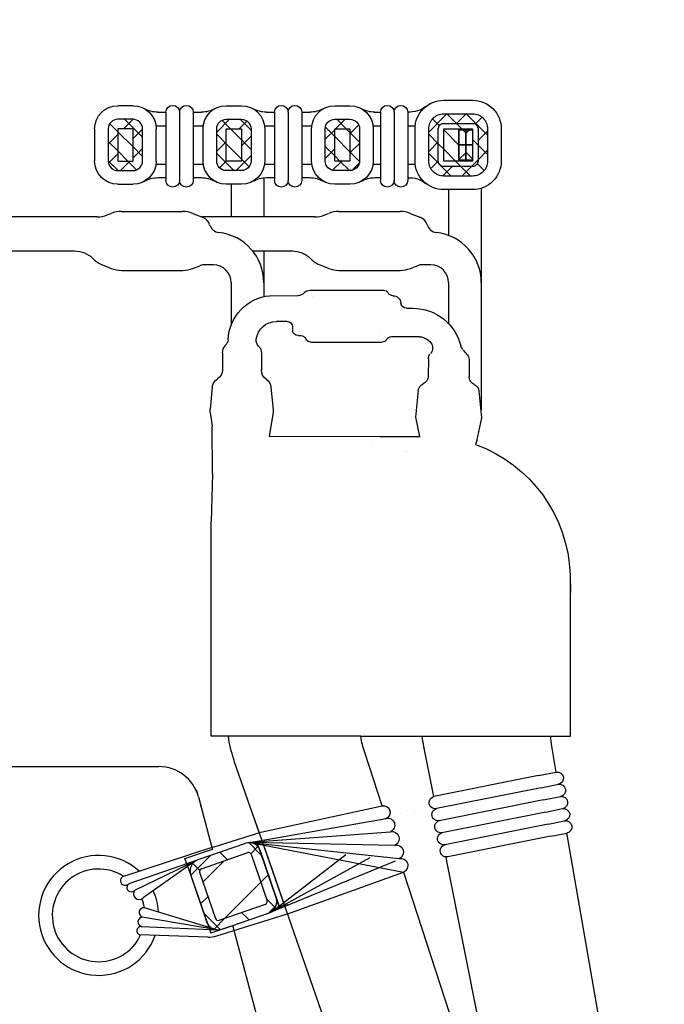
# Model space of a CAD drawing. Header units: millimetres. Extents: x 452087 to 582075, y 10891 to 81641.
# Tile 220 of 256: x 546458 to 546695, y 45147 to 45509. Entities that reach past the tile are written whole.
import ezdxf

# ---------------------------------------------------------------- set-up
doc = ezdxf.new("R2010")
doc.units = ezdxf.units.MM
for name, pattern in [('K5LT_AUXILIARY', [0]), ('K5LT_BASIC', [0]), ('K5LT_THIN', [0]), ('K5LT_THIN_INCLUDED_TO_HATCHING', [0])]:
    doc.linetypes.add(name, pattern=pattern)
for name, color, linetype, true_color in [('C', 4, 'Continuous', 0x00ffff), ('CONTOUR', 1, 'Continuous', 0xff0000), ('FOR', 7, 'Continuous', 0xffffff), ('G', 3, 'Continuous', 0x00ff00), ('R', 1, 'Continuous', 0xff0000)]:
    doc.layers.add(name, color=color, linetype=linetype, true_color=true_color)
doc.layers.add('ГТО-2_Штриховка', color=252, linetype='Continuous', lineweight=18)
doc.layers.add('Системный слой', color=7, linetype='Continuous')
pattern_1 = [(45, (-1053.149, 4503.286), (-7.071068, 7.071068), []), (135, (-1053.149, 4503.286), (-7.071068, -7.071068), [])]
pattern_2 = [(45, (0, 0), (-0.3535534, 0.3535534), [])]
pattern_3 = [(45, (0, 0), (-0.3535534, 0.3535534), []), (135, (0, 0), (-0.3535534, -0.3535534), [])]

# ---------------------------------------------------------------- blocks, each defined once
blk = doc.blocks.new('U313')
at = {"layer": 'G', "linetype": 'K5LT_BASIC'}
for p, q in [((262.417, 369.975), (262.783, 371.81)), ((259.652, 356.141), (261.944, 367.607))]:
    blk.add_line(p, q, dxfattribs=at)
for centre, radius, start, end in [((256.9, 372.986), 6, 348.6979, 352.352), ((266.322, 355.458), 6.705, 174.1506, 180), ((266.322, 355.458), 6.71, 177.8995, 182.1005)]:
    blk.add_arc(centre, radius, start, end, dxfattribs=at)
blk = doc.blocks.new('U314')
at = {"layer": 'G', "linetype": 'K5LT_BASIC'}
for p, q in [((264.318, 369.631), (264.957, 371.597)), ((264.171, 369.176), (264.171, 369.178)), ((263.531, 367.208), (260.371, 357.487))]:
    blk.add_line(p, q, dxfattribs=at)
for centre, radius, start, end in [((261.153, 372.833), 4, 341.9942, 350.7101), ((269.622, 354.553), 9.705, 161.5887, 180)]:
    blk.add_arc(centre, radius, start, end, dxfattribs=at)
blk = doc.blocks.new('U315')
at = {"layer": 'G', "linetype": 'K5LT_BASIC'}
for p, q in [((268.828, 368.656), (269.729, 371.241)), ((264.308, 355.693), (268.733, 368.385))]:
    blk.add_line(p, q, dxfattribs=at)
for centre, radius, start, end in [((264.043, 373.157), 6, 341.3704, 349.6656), ((268.822, 354.35), 4.71, 162.3981, 182.5242)]:
    blk.add_arc(centre, radius, start, end, dxfattribs=at)
blk = doc.blocks.new('U318')
at = {"layer": 'G', "linetype": 'K5LT_BASIC'}
for p, q in [((266.958, 388.546), (264.258, 388.546)), ((266.958, 388.546), (264.272, 388.546)), ((266.865, 388.306), (266.865, 388.306)), ((266.865, 388.306), (266.865, 388.306)), ((268.44, 388.347), (267.392, 388.346))]:
    blk.add_line(p, q, dxfattribs=at)
for centre, radius, start, end in [((263.925, 388.046), 0.3, 89.9995, 174.4296), ((263.925, 388.546), 0.2, 269.9995, 330), ((264.272, 388.346), 0.2, 90, 150), ((266.958, 388.246), 0.3, 41.8103, 90), ((267.405, 388.646), 0.3, 221.8103, 270)]:
    blk.add_arc(centre, radius, start, end, dxfattribs=at)
blk = doc.blocks.new('U317')
at = {"layer": 'G', "linetype": 'K5LT_BASIC'}
for p, q in [((263.422, 387.883), (263.181, 387.883)), ((267.602, 387.203), (267.602, 387.044)), ((263.976, 386.843), (262.946, 386.843)), ((264.362, 387.083), (264.362, 387.084)), ((264.362, 387.084), (264.362, 387.083)), ((267.402, 386.883), (267.302, 386.883)), ((266.936, 386.643), (264.322, 386.643)), ((261.183, 386.182), (261.334, 386.346)), ((263.475, 386.084), (263.475, 386.084)), ((261.129, 386.011), (261.126, 385.365)), ((262.622, 386.031), (262.625, 385.389)), ((260.766, 384.846), (260.669, 383.871)), ((262.992, 384.866), (263.088, 383.891)), ((263.088, 383.891), (262.951, 383.186)), ((260.669, 383.871), (260.85, 383.013)), ((264.69, 382.955), (264.69, 382.954))]:
    blk.add_line(p, q, dxfattribs=at)
for centre, radius, start, end in [((263.181, 386.083), 1.8, 90, 166.3326), ((263.419, 388.092), 0.209, 270.9802, 355.3688), ((267.802, 387.203), 0.2, 90, 180), ((262.993, 386.255), 0.589, 87.9874, 142.5253), ((263.976, 386.643), 0.2, 30, 90), ((267.302, 386.683), 0.2, 90, 156.4218), ((267.398, 387.093), 0.21, 271.1267, 346.665), ((261.141, 386.58), 0.3, 317.4896, 346.3326), ((262.764, 386.431), 0.3, 142.5253, 222.5104), ((264.322, 386.843), 0.2, 210, 270), ((266.936, 386.843), 0.2, 270, 336.4218), ((261.429, 386.01), 0.3, 145.008, 179.7211), ((262.322, 386.03), 0.3, 0.2789, 34.992), ((260.826, 385.367), 0.3, 293.4858, 359.7211), ((262.925, 385.39), 0.3, 180.2789, 247.2829), ((261.065, 384.817), 0.3, 113.4858, 174.3045), ((262.693, 384.837), 0.3, 5.6642, 67.2829)]:
    blk.add_arc(centre, radius, start, end, dxfattribs=at)
at = {"layer": 'Системный слой'}
blk.add_blockref('U318', (0, 0), dxfattribs=at)
blk = doc.blocks.new('U316')
at = {"layer": 'G', "linetype": 'K5LT_BASIC'}
for p, q in [((267.802, 387.403), (268.192, 387.403)), ((268.859, 386.511), (268.848, 386.499)), ((270.068, 386.516), (270.059, 386.525)), ((268.742, 386.226), (268.746, 385.618)), ((270.172, 386.248), (270.175, 385.628)), ((268.395, 384.992), (268.313, 384.165)), ((270.547, 384.993), (270.629, 384.182)), ((270.551, 384.956), (270.563, 384.956)), ((268.316, 384.061), (268.458, 383.188)), ((270.622, 384.061), (270.553, 383.566))]:
    blk.add_line(p, q, dxfattribs=at)
for centre, radius, start, end in [((268.27, 386.655), 1.7, 2.5954, 84.2419), ((268.192, 386.653), 0.75, 7.797, 90), ((269.142, 386.229), 0.4, 137.3863, 180.3428), ((268.638, 386.715), 0.3, 317.3863, 7.797), ((270.381, 386.79), 0.416, 187.98, 219.5394), ((269.772, 386.247), 0.4, 0.2788, 42.3592), ((268.346, 385.616), 0.4, 303.9973, 0.3428), ((270.575, 385.63), 0.4, 180.2788, 237.8557), ((268.793, 384.952), 0.4, 123.9973, 174.309), ((270.149, 384.953), 0.4, 5.7307, 57.8557), ((268.711, 384.125), 0.4, 174.309, 189.2691), ((270.231, 384.142), 0.4, 348.1943, 5.7307)]:
    blk.add_arc(centre, radius, start, end, dxfattribs=at)
at = {"layer": 'Системный слой'}
blk.add_blockref('U317', (0, 0), dxfattribs=at)
blk = doc.blocks.new('U319')
at = {"layer": 'R', "linetype": 'K5LT_THIN_INCLUDED_TO_HATCHING'}
for centre in [(262.366, 369.754), (262.263, 369.313), (262.161, 368.871), (262.059, 368.43), (261.957, 367.988)]:
    blk.add_arc(centre, 0.227, 256.9693, 76.9693, dxfattribs=at)
blk = doc.blocks.new('U312')
at = {"layer": 'G', "linetype": 'K5LT_BASIC'}
for p, q in [((270.54, 381.823), (270.553, 383.566)), ((264.404, 383.187), (262.921, 383.186)), ((268.458, 383.188), (264.302, 383.187)), ((260.845, 383.04), (260.887, 382.885)), ((263.373, 382.632), (263.373, 382.632)), ((270.54, 381.823), (270.593, 380.068)), ((270.593, 379.09), (270.593, 380.068)), ((270.593, 372.189), (270.593, 379.609)), ((257.424, 378.125), (257.402, 377.461)), ((257.402, 372.186), (257.402, 377.858)), ((265.101, 372.188), (257.402, 372.186)), ((265.101, 372.188), (270.593, 372.189)), ((269.946, 372.081), (269.947, 372.189)), ((257.931, 370.871), (258.095, 371.818)), ((257.853, 370.425), (257.853, 370.425)), ((257.775, 369.978), (257.775, 369.979)), ((257.698, 369.532), (257.698, 369.532)), ((263.097, 369.375), (263.097, 369.376)), ((268.733, 368.385), (269.048, 369.289)), ((255.522, 357.011), (257.543, 368.639)), ((261.944, 367.607), (261.974, 367.762))]:
    blk.add_line(p, q, dxfattribs=at)
for centre, radius, start, end in [((262.671, 377.948), 5.25, 109.8741, 178.0686), ((256.125, 372.16), 2, 350.1437, 0.7276)]:
    blk.add_arc(centre, radius, start, end, dxfattribs=at)
at = {"layer": 'R', "linetype": 'K5LT_THIN'}
for p, q in [((261.697, 382.937), (261.697, 382.937)), ((263.475, 382.635), (263.475, 382.635)), ((258.575, 370.743), (257.931, 370.871)), ((258.486, 370.298), (257.853, 370.425)), ((258.398, 369.854), (257.775, 369.978)), ((258.309, 369.409), (257.698, 369.532)), ((258.22, 368.965), (257.623, 369.084)), ((258.131, 368.521), (257.543, 368.638))]:
    blk.add_line(p, q, dxfattribs=at)
at = {"layer": 'R', "linetype": 'K5LT_THIN_INCLUDED_TO_HATCHING'}
for p, q in [((258.575, 370.743), (262.417, 369.975)), ((258.486, 370.298), (262.319, 369.532)), ((258.398, 369.854), (262.221, 369.09)), ((258.309, 369.409), (262.121, 368.648)), ((258.22, 368.965), (262.021, 368.205)), ((258.131, 368.521), (261.973, 367.753))]:
    blk.add_line(p, q, dxfattribs=at)
at = {"layer": 'R', "linetype": 'K5LT_AUXILIARY'}
blk.add_line((270.223, 367.202), (270.222, 367.202), dxfattribs=at)
at = {"layer": 'R', "linetype": 'K5LT_THIN_INCLUDED_TO_HATCHING'}
for centre in [(257.892, 370.648), (257.814, 370.202), (257.737, 369.755), (257.659, 369.309), (257.581, 368.862)]:
    blk.add_arc(centre, 0.227, 80.1437, 260.1437, dxfattribs=at)
at = {"layer": 'Системный слой'}
for name in ['U316', 'U313', 'U314', 'U315', 'U319']:
    blk.add_blockref(name, (0, 0), dxfattribs=at)
blk = doc.blocks.new('U321')
at = {"layer": 'C', "linetype": 'K5LT_BASIC'}
for p, q in [((261.498, 394.435), (261.248, 394.435)), ((261.248, 394.435), (261.248, 393.875)), ((261.498, 393.875), (261.498, 394.435)), ((261.248, 393.875), (261.498, 393.875))]:
    blk.add_line(p, q, dxfattribs=at)
blk = doc.blocks.new('U322')
at = {"layer": 'C', "linetype": 'K5LT_BASIC'}
for p, q in [((261.498, 393.875), (261.248, 393.875)), ((261.248, 393.875), (261.248, 393.315)), ((261.498, 393.315), (261.498, 393.875)), ((261.248, 393.315), (261.498, 393.315))]:
    blk.add_line(p, q, dxfattribs=at)
blk = doc.blocks.new('U323')
at = {"layer": 'C', "linetype": 'K5LT_BASIC'}
for p, q in [((261.248, 393.875), (260.998, 393.875)), ((260.998, 393.875), (260.998, 393.315)), ((261.248, 393.315), (261.248, 393.875)), ((260.998, 393.315), (261.248, 393.315))]:
    blk.add_line(p, q, dxfattribs=at)
blk = doc.blocks.new('U324')
at = {"layer": 'C', "linetype": 'K5LT_BASIC'}
for p, q in [((261.248, 394.435), (260.998, 394.435)), ((260.998, 394.435), (260.998, 393.875)), ((261.248, 393.875), (261.248, 394.435)), ((260.998, 393.875), (261.248, 393.875))]:
    blk.add_line(p, q, dxfattribs=at)
blk = doc.blocks.new('U320')
at = {"layer": 'FOR'}
h = blk.add_hatch(dxfattribs=at)
h.set_pattern_fill('НЕМЕТАЛЛ', color=256, angle=45, style=0, pattern_type=0)
h.set_pattern_definition(pattern_3)
h.paths.add_polyline_path([(262.058, 392.735), (260.998, 392.735), (260.715, 392.813), (260.512, 393.026), (260.448, 393.285), (260.448, 394.465), (260.527, 394.748), (260.74, 394.95), (260.998, 395.015), (262.058, 395.015), (262.341, 394.936), (262.544, 394.723), (262.608, 394.465), (262.608, 393.285), (262.53, 393.001), (262.316, 392.799)])
h.paths.add_polyline_path([(260.998, 393.085), (262.058, 393.085), (262.2, 393.143), (262.258, 393.285), (262.258, 394.465), (262.2, 394.606), (262.058, 394.665), (260.998, 394.665), (260.857, 394.606), (260.798, 394.465), (260.798, 393.285), (260.857, 393.143)])
h = blk.add_hatch(dxfattribs=at)
h.set_pattern_fill('НЕМЕТАЛЛ', color=256, angle=45, style=0, pattern_type=0)
h.set_pattern_definition(pattern_3)
h.paths.add_polyline_path([(265.146, 393.285), (265.146, 394.465), (265.224, 394.685), (265.423, 394.807), (265.496, 394.815), (266.056, 394.815), (266.276, 394.737), (266.398, 394.538), (266.406, 394.465), (266.406, 393.285), (266.328, 393.065), (266.13, 392.942), (266.056, 392.935), (265.496, 392.935), (265.276, 393.012), (265.154, 393.211)])
h.paths.add_polyline_path([(265.496, 394.465), (265.496, 393.285), (266.056, 393.285), (266.056, 394.465)])
h = blk.add_hatch(dxfattribs=at)
h.set_pattern_fill('НЕМЕТАЛЛ', color=256, angle=45, style=0, pattern_type=0)
h.set_pattern_definition(pattern_3)
h.paths.add_polyline_path([(269.126, 393.285), (269.126, 394.465), (269.204, 394.685), (269.403, 394.807), (269.476, 394.815), (270.036, 394.815), (270.256, 394.737), (270.378, 394.538), (270.386, 394.465), (270.386, 393.285), (270.308, 393.065), (270.11, 392.942), (270.036, 392.935), (269.476, 392.935), (269.256, 393.012), (269.134, 393.211)])
h.paths.add_polyline_path([(269.476, 394.465), (269.476, 393.285), (270.036, 393.285), (270.036, 394.465)])
h = blk.add_hatch(dxfattribs=at)
h.set_pattern_fill('НЕМЕТАЛЛ', color=256, angle=45, style=0, pattern_type=0)
h.set_pattern_definition(pattern_3)
h.paths.add_polyline_path([(274.366, 393.285), (274.366, 394.465), (274.288, 394.685), (274.09, 394.807), (274.016, 394.815), (273.456, 394.815), (273.236, 394.737), (273.114, 394.538), (273.106, 394.465), (273.106, 393.285), (273.184, 393.065), (273.383, 392.942), (273.456, 392.935), (274.016, 392.935), (274.236, 393.012), (274.358, 393.211)])
h.paths.add_polyline_path([(274.016, 394.465), (274.016, 393.285), (273.456, 393.285), (273.456, 394.465)])
h = blk.add_hatch(dxfattribs=at)
h.set_pattern_fill('БЕТОН', color=256, angle=-45, style=0, pattern_type=0)
h.set_pattern_definition([(-45, (0, 0), (1.4142136, 1.4142136), [11, -5]), (-45, (9.1924, -9.1924), (1.4142136, 1.4142136), [1, -15]), (-45, (6.364, -4.9497), (1.4142136, 1.4142136), [11, -5]), (-45, (15.5563, -14.1421), (1.4142136, 1.4142136), [1, -15])])
h.paths.add_polyline_path([(262.058, 393.085), (260.998, 393.085), (260.857, 393.143), (260.798, 393.285), (260.798, 394.465), (260.857, 394.606), (260.998, 394.665), (262.058, 394.665), (262.2, 394.606), (262.258, 394.465), (262.258, 393.285), (262.2, 393.143)])
h.paths.add_polyline_path([(261.498, 393.285), (262.058, 393.285), (262.058, 394.465), (261.498, 394.465), (260.998, 394.465), (260.998, 394.435), (260.998, 393.875), (260.998, 393.285)])
h = blk.add_hatch(dxfattribs=at)
h.set_pattern_fill('МЕТАЛЛ', color=256, angle=45, style=0, pattern_type=0)
h.set_pattern_definition([(45, (0, 0), (-0.7071068, 0.7071068), [])])
h.paths.add_polyline_path([(262.058, 393.085), (260.998, 393.085), (260.857, 393.143), (260.798, 393.285), (260.798, 394.465), (260.857, 394.606), (260.998, 394.665), (262.058, 394.665), (262.2, 394.606), (262.258, 394.465), (262.258, 393.285), (262.2, 393.143)])
h.paths.add_polyline_path([(261.498, 393.285), (262.058, 393.285), (262.058, 394.465), (261.498, 394.465), (260.998, 394.465), (260.998, 394.435), (260.998, 393.875), (260.998, 393.285)])
h = blk.add_hatch(color=256, dxfattribs=at)
h.paths.add_polyline_path([(260.998, 394.465), (261.498, 394.465), (261.498, 394.435), (261.248, 394.435), (260.998, 394.435)])
h.paths.add_polyline_path([(261.248, 393.315), (261.498, 393.315), (261.498, 393.285), (260.998, 393.285), (260.998, 393.315)])
h = blk.add_hatch(dxfattribs=at)
h.set_pattern_fill('МЕТАЛЛ', color=256, angle=45, style=0, pattern_type=0)
h.set_pattern_definition(pattern_2)
h.paths.add_polyline_path([(261.248, 393.875), (261.248, 394.435), (261.498, 394.435), (261.498, 393.875)])
h.paths.add_polyline_path([(260.998, 393.315), (260.998, 393.875), (261.248, 393.875), (261.248, 393.315)])
h = blk.add_hatch(dxfattribs=at)
h.set_pattern_fill('МЕТАЛЛ', color=256, angle=-45, style=0, pattern_type=0)
h.set_pattern_definition([(-45, (0, 0), (0.3535534, 0.3535534), [])])
h.paths.add_polyline_path([(261.248, 393.315), (261.248, 393.875), (261.498, 393.875), (261.498, 393.315)])
h.paths.add_polyline_path([(260.998, 393.875), (260.998, 394.435), (261.248, 394.435), (261.248, 393.875)])
h = blk.add_hatch(dxfattribs=at)
h.set_pattern_fill('МЕТАЛЛ', color=256, angle=45, style=0, pattern_type=0)
h.set_pattern_definition(pattern_2)
h.paths.add_polyline_path([(261.498, 393.285), (261.498, 394.465), (262.058, 394.465), (262.058, 393.285)])
h = blk.add_hatch(dxfattribs=at)
h.set_pattern_fill('МЕТАЛЛ', color=256, angle=45, style=0, pattern_type=0)
h.set_pattern_definition(pattern_2)
h.paths.add_polyline_path([(266.056, 394.465), (266.056, 393.285), (265.496, 393.285), (265.496, 394.465)])
h = blk.add_hatch(dxfattribs=at)
h.set_pattern_fill('МЕТАЛЛ', color=256, angle=45, style=0, pattern_type=0)
h.set_pattern_definition(pattern_2)
h.paths.add_polyline_path([(270.036, 394.465), (270.036, 393.285), (269.476, 393.285), (269.476, 394.465)])
h = blk.add_hatch(dxfattribs=at)
h.set_pattern_fill('МЕТАЛЛ', color=256, angle=45, style=0, pattern_type=0)
h.set_pattern_definition(pattern_2)
h.paths.add_polyline_path([(273.456, 394.465), (273.456, 393.285), (274.016, 393.285), (274.016, 394.465)])
at = {"layer": 'CONTOUR', "linetype": 'K5LT_BASIC'}
for points in [[(262.058, 395.515), (260.998, 395.515, 0.414214), (259.948, 394.465), (259.948, 393.285, 0.414214), (260.998, 392.235), (262.058, 392.235, 0.414214), (263.108, 393.285), (263.108, 394.465, 0.414214)], [(262.058, 395.015), (260.998, 395.015, 0.414214), (260.448, 394.465), (260.448, 393.285, 0.414214), (260.998, 392.735), (262.058, 392.735, 0.414214), (262.608, 393.285), (262.608, 394.465, 0.414214)], [(266.406, 393.285), (266.406, 394.465, 0.414214), (266.056, 394.815), (265.496, 394.815, 0.414214), (265.146, 394.465), (265.146, 393.285, 0.414214), (265.496, 392.935), (266.056, 392.935, 0.414214)], [(270.386, 393.285), (270.386, 394.465, 0.414214), (270.036, 394.815), (269.476, 394.815, 0.414214), (269.126, 394.465), (269.126, 393.285, 0.414214), (269.476, 392.935), (270.036, 392.935, 0.414214)], [(273.106, 393.285), (273.106, 394.465, -0.414214), (273.456, 394.815), (274.016, 394.815, -0.414214), (274.366, 394.465), (274.366, 393.285, -0.414214), (274.016, 392.935), (273.456, 392.935, -0.414214)], [(262.058, 394.665), (260.998, 394.665, 0.414214), (260.798, 394.465), (260.798, 393.285, 0.414214), (260.998, 393.085), (262.058, 393.085, 0.414214), (262.258, 393.285), (262.258, 394.465, 0.414214)]]:
    blk.add_lwpolyline(points, format="xyb", close=True, dxfattribs=at)
at = {"layer": 'G', "linetype": 'K5LT_BASIC'}
for p, q in [((263.377, 395.075), (263.327, 395.075)), ((263.377, 395.075), (263.377, 392.575)), ((263.877, 395.075), (263.877, 392.575)), ((264.585, 395.075), (264.377, 395.075)), ((264.377, 395.075), (264.377, 392.575)), ((266.056, 395.315), (265.496, 395.315)), ((267.266, 395.075), (266.967, 395.075)), ((267.266, 395.075), (267.266, 392.575)), ((267.766, 395.075), (267.766, 392.575)), ((268.565, 395.075), (268.266, 395.075)), ((268.266, 395.075), (268.266, 392.575)), ((270.036, 395.315), (269.476, 395.315)), ((271.246, 395.075), (270.947, 395.075)), ((271.246, 395.075), (271.246, 392.575)), ((271.746, 395.075), (271.746, 392.575)), ((272.545, 395.075), (272.246, 395.075)), ((272.246, 395.075), (272.246, 392.575)), ((273.456, 395.315), (274.016, 395.315)), ((262.058, 394.465), (260.998, 394.465)), ((260.998, 394.465), (260.998, 393.285)), ((261.498, 394.465), (261.498, 393.285)), ((262.058, 394.465), (261.498, 394.465)), ((262.058, 393.285), (262.058, 394.465)), ((262.058, 393.285), (262.058, 394.465)), ((263.377, 394.575), (263.102, 394.575)), ((264.653, 394.575), (264.377, 394.575)), ((264.646, 394.465), (264.646, 393.285)), ((266.056, 394.465), (265.496, 394.465)), ((265.496, 394.465), (265.496, 393.285)), ((266.056, 393.285), (266.056, 394.465)), ((267.266, 394.575), (266.899, 394.575)), ((266.906, 393.285), (266.906, 394.465)), ((268.633, 394.575), (268.266, 394.575)), ((268.626, 394.465), (268.626, 393.285)), ((270.036, 394.465), (269.476, 394.465)), ((269.476, 394.465), (269.476, 393.285)), ((270.036, 393.285), (270.036, 394.465)), ((271.246, 394.575), (270.879, 394.575)), ((270.886, 393.285), (270.886, 394.465)), ((272.613, 394.575), (272.246, 394.575)), ((272.606, 393.285), (272.606, 394.465)), ((273.456, 393.285), (273.456, 394.465)), ((273.456, 394.465), (274.016, 394.465)), ((274.016, 394.465), (274.016, 393.285)), ((274.866, 394.465), (274.866, 393.285)), ((260.998, 393.285), (262.058, 393.285)), ((261.498, 393.285), (262.058, 393.285)), ((265.496, 393.285), (266.056, 393.285)), ((269.476, 393.285), (270.036, 393.285)), ((274.016, 393.285), (273.456, 393.285)), ((263.377, 393.175), (263.102, 393.175)), ((264.653, 393.175), (264.377, 393.175)), ((267.266, 393.175), (266.899, 393.175)), ((268.633, 393.175), (268.266, 393.175)), ((271.246, 393.175), (270.879, 393.175)), ((272.613, 393.175), (272.246, 393.175)), ((264.585, 392.675), (264.377, 392.675)), ((267.266, 392.675), (266.967, 392.675)), ((268.565, 392.675), (268.266, 392.675)), ((271.246, 392.675), (270.947, 392.675)), ((272.545, 392.675), (272.246, 392.675)), ((265.496, 392.435), (266.056, 392.435)), ((269.476, 392.435), (270.036, 392.435)), ((274.016, 392.435), (273.456, 392.435))]:
    blk.add_line(p, q, dxfattribs=at)
for centre, radius, start, end in [((263.327, 396.075), 1, 231.7545, 272.8727), ((263.627, 395.075), 0.25, 0, 180), ((264.127, 395.075), 0.25, 0, 180), ((264.585, 396.075), 1, 270, 299.5099), ((266.967, 396.075), 1, 240.4901, 270), ((267.516, 395.075), 0.25, 0, 180), ((268.016, 395.075), 0.25, 0, 180), ((268.565, 396.075), 1, 270, 299.5099), ((270.947, 396.075), 1, 240.4901, 270), ((271.496, 395.075), 0.25, 0, 180), ((271.996, 395.075), 0.25, 0, 180), ((272.545, 396.075), 1, 270, 299.5099), ((263.327, 391.675), 1, 87.1273, 128.2455), ((263.627, 392.575), 0.25, 180, 0), ((264.127, 392.575), 0.25, 180, 0), ((264.585, 391.675), 1, 60.4901, 90), ((266.967, 391.675), 1, 90, 119.5099), ((267.516, 392.575), 0.25, 180, 0), ((268.016, 392.575), 0.25, 180, 0), ((268.565, 391.675), 1, 60.4901, 90), ((270.947, 391.675), 1, 90, 119.5099), ((271.496, 392.575), 0.25, 180, 0), ((271.996, 392.575), 0.25, 180, 0), ((272.545, 391.675), 1, 60.4901, 90)]:
    blk.add_arc(centre, radius, start, end, dxfattribs=at)
for centre, major_axis, start_param, end_param in [((265.496, 394.465), (0, 0.85), 0, 1.570796), ((266.056, 394.465), (0.85, 0), 0, 1.570796), ((269.476, 394.465), (0, 0.85), 0, 1.570796), ((270.036, 394.465), (0.85, 0), 0, 1.570796), ((273.456, 394.465), (-0.85, 0), 4.712389, 6.283185), ((274.016, 394.465), (0, 0.85), 4.712389, 6.283185), ((265.496, 393.285), (-0.85, 0), 0, 1.570796), ((266.056, 393.285), (0, -0.85), 0, 1.570796), ((269.476, 393.285), (-0.85, 0), 0, 1.570796), ((270.036, 393.285), (0, -0.85), 0, 1.570796), ((273.456, 393.285), (0, -0.85), 4.712389, 6.283185), ((274.016, 393.285), (0.85, 0), 4.712389, 6.283185)]:
    blk.add_ellipse(centre, major_axis=major_axis, ratio=1, start_param=start_param, end_param=end_param, dxfattribs=at)
at = {"layer": 'C'}
for name in ['U324', 'U321', 'U323', 'U322']:
    blk.add_blockref(name, (0, 0), dxfattribs=at)
blk = doc.blocks.new('U335')
at = {"layer": 'G', "linetype": 'K5LT_BASIC'}
blk.add_line((268.231, 366.35), (268.119, 366.021), dxfattribs=at)
blk = doc.blocks.new('U334')
at = {"layer": 'Системный слой'}
blk.add_blockref('U335', (0, 0), dxfattribs=at)
blk = doc.blocks.new('U336')
at = {"layer": 'R', "linetype": 'K5LT_THIN_INCLUDED_TO_HATCHING'}
for centre, radius, start, end in [((264.263, 369.398), 0.239, 76.532, 249.5185), ((264.113, 368.925), 0.258, 75.129, 246.9499), ((263.955, 368.431), 0.262, 77.6342, 246.3541), ((263.792, 367.941), 0.257, 76.8428, 247.1455), ((263.636, 367.448), 0.262, 77.6991, 246.2892)]:
    blk.add_arc(centre, radius, start, end, dxfattribs=at)
blk = doc.blocks.new('A$C4E9A3E51')
h = blk.add_hatch()
h.set_pattern_fill('НЕМЕТАЛЛ', color=256, scale=10, angle=45, style=0, pattern_type=0)
h.set_pattern_definition(pattern_1)
h.paths.add_polyline_path([(-1640.01, 8185.95), (-1657.49, 8179.9), (-1659.62, 8178.35), (-1660.5, 8175.86), (-1660.32, 8174.44), (-1659.62, 8172.41), (-1656.19, 8173.08), (-1656.96, 8175.32), (-1656.92, 8176.08), (-1656.34, 8176.59), (-1639.33, 8182.48), (-1638.57, 8182.43), (-1638.06, 8181.86), (-1638.06, 8181.86), (-1636.38, 8176.97), (-1632.92, 8177.65), (-1634.91, 8183.47), (-1636.42, 8185.46), (-1638.82, 8186.17)])
h = blk.add_hatch()
h.set_pattern_fill('МЕТАЛЛ', color=256, scale=10, angle=45, style=0, pattern_type=0)
h.set_pattern_definition([(45, (-1053.149, 4503.286), (-10.6066, 10.6066), [])])
h.paths.add_polyline_path([(-1638.39, 8182.8), (-1657.29, 8176.26), (-1651.11, 8158.3), (-1650.61, 8157.72), (-1649.84, 8157.68), (-1649.84, 8157.68), (-1631.89, 8163.89)])
h = blk.add_hatch()
h.set_pattern_fill('НЕМЕТАЛЛ', color=256, scale=10, angle=45, style=0, pattern_type=0)
h.set_pattern_definition(pattern_1)
h.paths.add_polyline_path([(-1629.8, 8168.57), (-1632.92, 8177.65), (-1636.38, 8176.97), (-1633.16, 8167.58)])
h = blk.add_hatch()
h.set_pattern_fill('НЕМЕТАЛЛ', color=256, scale=10, angle=45, style=0, pattern_type=0)
h.set_pattern_definition(pattern_1)
h.paths.add_polyline_path([(-1659.62, 8172.41), (-1655.67, 8160.91), (-1652.35, 8161.89), (-1656.19, 8173.08)])
h = blk.add_hatch()
h.set_pattern_fill('НЕМЕТАЛЛ', color=256, scale=10, angle=45, style=0, pattern_type=0)
h.set_pattern_definition(pattern_1)
h.paths.add_polyline_path([(-1632.21, 8164.83), (-1632.26, 8164.07), (-1632.83, 8163.56), (-1642.78, 8160.12), (-1641.64, 8156.81), (-1631.71, 8160.25), (-1629.56, 8161.83), (-1628.67, 8164.34), (-1628.88, 8165.91), (-1629.8, 8168.57), (-1633.16, 8167.58)])
h = blk.add_hatch()
h.set_pattern_fill('НЕМЕТАЛЛ', color=256, scale=10, angle=45, style=0, pattern_type=0)
h.set_pattern_definition(pattern_1)
h.paths.add_polyline_path([(-1642.78, 8160.12), (-1649.84, 8157.68), (-1650.6, 8157.72), (-1651.11, 8158.3), (-1651.11, 8158.3), (-1652.35, 8161.89), (-1655.67, 8160.91), (-1654.83, 8158.45), (-1654.42, 8157.16), (-1652.86, 8155.02), (-1650.36, 8154.13), (-1648.7, 8154.37), (-1641.64, 8156.81)])
for p, q in [((-1633.41, 8429.99), (-1633.41, 8419.23)), ((-1645.41, 8427.63), (-1645.41, 8419.23)), ((-1565.63, 8425.63), (-1565.63, 8412.44)), ((-1553.63, 8426.13), (-1553.63, 8366.69)), ((-1645.41, 8419.23), (-1645.41, 8415.63)), ((-1633.41, 8419.23), (-1633.41, 8415.63)), ((-1694.55, 8415.63), (-1743.11, 8415.63)), ((-1690.84, 8416.35), (-1689.42, 8416.92)), ((-1685.7, 8417.63), (-1663.21, 8417.63)), ((-1659.49, 8416.92), (-1655.66, 8415.38)), ((-1614.65, 8415.63), (-1656.28, 8415.63)), ((-1611.06, 8416.35), (-1609.64, 8416.92)), ((-1605.92, 8417.63), (-1583.42, 8417.63)), ((-1579.71, 8416.92), (-1575.87, 8415.38)), ((-1565.63, 8412.44), (-1565.63, 8408.84)), ((-1702.86, 8403.03), (-1730.46, 8403.03)), ((-1622.95, 8403.03), (-1637.43, 8403.03)), ((-1633.41, 8403.03), (-1633.41, 8388.22)), ((-1692.56, 8398.02), (-1689.38, 8396.75)), ((-1659.45, 8396.75), (-1656.95, 8397.75)), ((-1651.91, 8398.03), (-1655.47, 8398.03)), ((-1612.78, 8398.02), (-1609.59, 8396.75)), ((-1579.67, 8396.75), (-1577.17, 8397.75)), ((-1572.13, 8398.03), (-1575.69, 8398.03)), ((-1685.66, 8396.03), (-1663.16, 8396.03)), ((-1605.88, 8396.03), (-1583.38, 8396.03)), ((-1645.41, 8391.53), (-1645.41, 8375.95)), ((-1565.63, 8391.53), (-1565.63, 8381.8)), ((-1633.41, 8388.22), (-1633.41, 8386.39)), ((-1565.63, 8381.8), (-1565.63, 8376.54)), ((-1553.63, 8366.69), (-1553.63, 8344.94)), ((-1730.89, 8214.05), (-1671.91, 8214.05)), ((-1657.42, 8202.93), (-1658.1, 8205.46)), ((-1657.42, 8202.93), (-1652.45, 8184.37)), ((-1657.26, 8202.34), (-1655.19, 8194.61)), ((-1634.55, 8189.95), (-1590.03, 8199.59)), ((-1580.81, 8197.86), (-1580.8, 8197.85)), ((-1639.3, 8186.12), (-1588.56, 8195.05)), ((-1651.62, 8184.59), (-1634.55, 8189.95)), ((-1638.26, 8186.33), (-1586.97, 8190.16)), ((-1662.35, 8180.33), (-1652.3, 8183.81)), ((-1651.62, 8184.59), (-1660.8, 8181.71)), ((-1657.49, 8179.9), (-1640.01, 8185.95)), ((-1652.45, 8184.37), (-1652.3, 8183.81)), ((-1638.42, 8186.16), (-1583.77, 8180.33)), ((-1638.42, 8186.16), (-1582.16, 8175.36)), ((-1638.26, 8186.33), (-1585.36, 8185.2)), ((-1627.78, 8162.67), (-1635.72, 8185.82)), ((-1634.91, 8183.47), (-1628.88, 8165.91)), ((-1625.89, 8163.3), (-1633.51, 8185.55)), ((-1685.18, 8173.67), (-1660.61, 8181.77)), ((-1657.92, 8179.73), (-1682.97, 8171.08)), ((-1657.92, 8179.73), (-1680.81, 8168.62)), ((-1661.28, 8177.25), (-1662.35, 8180.33)), ((-1662.35, 8180.33), (-1662.34, 8180.32)), ((-1662.35, 8180.33), (-1662.34, 8180.32)), ((-1656.34, 8176.59), (-1639.33, 8182.48)), ((-1638.06, 8181.86), (-1632.21, 8164.83)), ((-1630.31, 8160.89), (-1603.31, 8181.78)), ((-1630.31, 8160.89), (-1594.36, 8180.66)), ((-1658.47, 8179.43), (-1677.7, 8165.88)), ((-1661.28, 8177.25), (-1652.86, 8152.93)), ((-1661.28, 8177.24), (-1657.31, 8165.68)), ((-1630.31, 8160.89), (-1585.17, 8179.51)), ((-1660.32, 8174.44), (-1654.67, 8157.99)), ((-1656.96, 8175.32), (-1651.11, 8158.3)), ((-1623.67, 8160.45), (-1582.16, 8175.36)), ((-1651.17, 8154.24), (-1677.24, 8162.23)), ((-1649.84, 8157.68), (-1632.83, 8163.56)), ((-1628.31, 8164.28), (-1627.76, 8162.67)), ((-1627.81, 8162.66), (-1624.68, 8163.74)), ((-1626.15, 8164.15), (-1625.87, 8163.33)), ((-1650.68, 8154.15), (-1678.01, 8158.85)), ((-1654.67, 8157.99), (-1654.19, 8156.61)), ((-1650.7, 8151.97), (-1623.67, 8160.45)), ((-1648.7, 8154.37), (-1631.71, 8160.25)), ((-1678.33, 8155.42), (-1650.06, 8154.12)), ((-1646.08, 8155.27), (-1652.86, 8152.93)), ((-1631.32, 8105.52), (-1644.77, 8155.73)), ((-1654, 8151.52), (-1678.88, 8152.29))]:
    blk.add_line(p, q)
for centre, radius, start, end in [((-1694.55, 8425.63), 10, 270, 291.8014), ((-1685.7, 8407.63), 10, 90, 111.8014), ((-1663.21, 8407.63), 10, 68.1986, 90), ((-1657.14, 8411.67), 4, 16.0972, 68.1986), ((-1614.77, 8425.63), 10, 270, 291.8014), ((-1605.92, 8407.63), 10, 90, 111.8014), ((-1583.42, 8407.63), 10, 68.1986, 90), ((-1577.36, 8411.67), 4, 16.0972, 68.1986), ((-1649.45, 8413.89), 4, 196.0972, 263.7262), ((-1569.67, 8413.89), 4, 196.0972, 263.7262), ((-1651.91, 8391.52), 18.5, 0, 83.7262), ((-1572.13, 8391.52), 18.5, 0, 83.7262), ((-1702.86, 8393.03), 10, 45.542, 90), ((-1688.85, 8407.31), 10, 225.542, 248.1986), ((-1623.08, 8393.03), 10, 45.542, 90), ((-1609.07, 8407.31), 10, 225.542, 248.1986), ((-1685.66, 8406.03), 10, 248.1986, 270), ((-1663.16, 8406.03), 10, 270, 291.8014), ((-1655.47, 8394.03), 4, 90, 111.8014), ((-1651.91, 8391.53), 6.5, 0, 90), ((-1605.88, 8406.03), 10, 248.1986, 270), ((-1583.38, 8406.03), 10, 270, 291.8014), ((-1575.69, 8394.03), 4, 90, 111.8014), ((-1572.13, 8391.53), 6.5, 0, 90), ((-1671.91, 8199.05), 15, 15, 90), ((-1638.7, 8182.17), 4, 18.9656, 109.0883), ((-1694.02, 8159.46), 22, 47.437, 340.4866), ((-1656.06, 8175.69), 4.44, 108.7699, 196.3572), ((-1639.01, 8181.53), 1, 18.9656, 109.0883), ((-1694.02, 8159.46), 17, 57.3838, 335.0005), ((-1656.02, 8175.65), 1, 109.0883, 198.9656), ((-1684.27, 8172.21), 1.72, 121.9625, 319.0111), ((-1682.02, 8169.73), 1.65, 139.8802, 317.5288), ((-1679.16, 8167.36), 2.08, 142.5701, 314.6074), ((-1694.02, 8159.46), 17, 9.3498, 20.9627), ((-1694.02, 8159.46), 22, 3.4002, 24.5373), ((-1633.21, 8164.53), 4.54, 289.289, 17.6639), ((-1677.4, 8160.49), 1.75, 84.8879, 249.384), ((-1633.16, 8164.51), 1, 289.0883, 18.9656), ((-1677.85, 8157.11), 1.75, 95.2224, 254.0152), ((-1650.17, 8158.62), 1, 198.9656, 289.0883), ((-1678.4, 8153.82), 1.6, 87.5657, 252.679), ((-1650.17, 8158.62), 4.5, 198.9656, 289.0883), ((-1653.69, 8161.52), 10, 268.235, 287.4203)]:
    blk.add_arc(centre, radius, start, end)
at = {"xscale": -10, "yscale": 10, "zscale": 10}
for name in ['U320', 'U312', 'U336', 'U334']:
    blk.add_blockref(name, (1053.15, 4503.29), dxfattribs=at)

msp = doc.modelspace()

# ---------------------------------------------------------------- hatches: boundary and pattern name
at = {"layer": 'ГТО-2_Штриховка'}
h = msp.add_hatch(dxfattribs=at)
h.set_pattern_fill('ANSI35', color=256, scale=100)
h.set_pattern_definition([(45, (-17131.3, -1493781.44), (-449.0128, 449.0128), []), (45, (-16682.3, -1493781.44), (-449.0128, 449.0128), [793.75, -158.75, 0, -158.75])])
h.paths.add_polyline_path([(560273.22, 43536.13), (555873.22, 43536.13), (555873.22, 50536.13), (560273.22, 50536.13)], flags=16)
h.paths.add_polyline_path([(560281.28, 43016.75), (560273.22, 39436.13), (555873.22, 39436.13), (555873.22, 43016.75)], flags=16)
h.paths.add_polyline_path([(554872.97, 43536.13), (540981.27, 43536.13), (540981.27, 54483.43), (542281.28, 55136.13), (542273.21, 56036.13), (553581.03, 56036.13), (553581.03, 55236.13), (554881.28, 54586.13)], flags=16)
h.paths.add_polyline_path([(560273.22, 38936.13), (560273.22, 35286.13), (555873.22, 35286.13), (555873.22, 38936.13)], flags=16)
h.paths.add_polyline_path([(554872.97, 43036.13), (554872.95, 36436.11), (548209.36, 36436.13), (548381.03, 36436.13), (547361.03, 36436.13), (547361.03, 36221.13), (547141.03, 36221.13), (547141.03, 36006.13), (546921.03, 36006.13), (546921.03, 35791.13), (546701.03, 35791.13), (546701.03, 35576.13), (546481.03, 35576.13), (546481.03, 35361.13), (546261.03, 35361.13), (546261.03, 35146.13), (546041.03, 35146.13), (546041.03, 34931.13), (545821.03, 34931.13), (545821.03, 34716.13), (545601.03, 34716.13), (545601.03, 34501.13), (545381.03, 34501.13), (545381.03, 34236.13), (540981.27, 34236.13), (540981.27, 43016.75), (545681.03, 43018.39), (545681.03, 42519.44), (546676.13, 42522.72), (546685.93, 43015.11), (549681.75, 43016.73), (549680.3, 42521.08), (550681.03, 42521.08), (550681.03, 43036.13)], flags=16)
h.paths.add_polyline_path([(540981.28, 54486.13), (540981.33, 42536.13)], flags=16)
h.paths.add_polyline_path([(540331.27, 56536.13), (540331.27, 56536.13), (539481.27, 56614.46), (539481.27, 43036.13), (538481.27, 43036.13), (538473.47, 31236.14), (539891.28, 31236.14), (542691.28, 29236.13), (543991.28, 29236.13), (545491.28, 30236.13), (554953.22, 30236.13), (556153.47, 31036.13), (564473.47, 31036.13), (564473.22, 53098.49), (567681.03, 54406.13), (567681.03, 55381.13), (562673.22, 55381.13), (562673.22, 56536.13), (561545.99, 56536.13), (561545.99, 56286.13), (561245.99, 56286.13), (561245.99, 51036.13), (555745.99, 51036.13), (555745.99, 56036.13), (555700.28, 56036.13), (555745.99, 56286.13), (555445.99, 56286.13), (555445.99, 56536.13)])

# ---------------------------------------------------------------- block references
at = {"color": 1, "lineweight": 40}
msp.add_blockref('A$C4E9A3E51', (548181.03, 37020.61, 0), dxfattribs=at)

doc.saveas('drawing.dxf')
